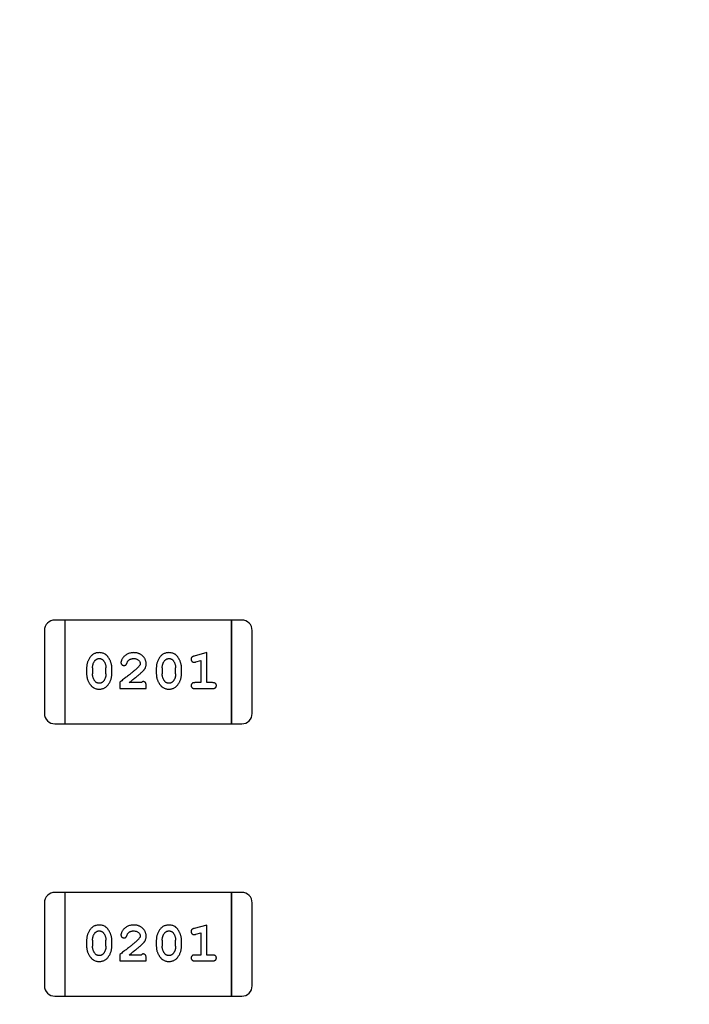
# Model space of a CAD drawing. Header units: millimetres. Extents: x 0 to 297, y 0 to 210.
# Tile 94 of 172: x 190.79 to 192.76, y 102.48 to 105.37. Entities that reach past the tile are written whole.
import ezdxf

# ---------------------------------------------------------------- set-up
doc = ezdxf.new("R2010")
doc.units = ezdxf.units.MM
doc.header["$LTSCALE"] = 16.335
doc.header["$PDMODE"] = 3
doc.header["$PDSIZE"] = 8
doc.layers.get('0').update_dxf_attribs({"linetype": 'CONTINUOUS'})
doc.layers.get('Defpoints').update_dxf_attribs({"linetype": 'CONTINUOUS'})
doc.layers.add('USER_LIBRARYDXF_CONTINUOUS_LINE', color=7, linetype='CONTINUOUS')
doc.styles.get("Standard").update_dxf_attribs({"font": '仿宋_GB2312.ttf'})
doc.dimstyles.get("Standard").update_dxf_attribs({"dimtxt": 2.5, "dimasz": 3.5, "dimexe": 1.5, "dimexo": 1, "dimtad": 1, "dimdsep": 46, "dimtxsty": 'Standard', "dimblk": '_FILLED', "dimblk1": '_FILLED', "dimblk2": '_FILLED', "dimcen": 0.09, "dimazin": 2, "dimtol": 1, "dimtp": 0.01, "dimtm": 0.01, "dimtfac": 1, "dimtofl": 0, "dimtmove": 0, "dimatfit": 3, "dimldrblk": '_FILLED', "dimfxl": 1, "dimtolj": 1, "dimarcsym": 0})

# ---------------------------------------------------------------- blocks, each defined once
blk = doc.blocks.new('_FILLED')
at = {"color": 0, "linetype": 'ByBlock'}
blk.add_solid([(0, 0), (-1, 0.1714), (-1, -0.1714)], dxfattribs=at)
blk = doc.blocks.new('*D28')
at = {"color": 0, "lineweight": -2, "transparency": 16777216}
for p, q in [((188.8444, 94.3596), (188.8444, 109.0053)), ((194.1594, 106.9036), (194.1594, 109.0053)), ((189.3444, 107.5053), (190.115, 107.5053)), ((193.6594, 107.5053), (192.8888, 107.5053))]:
    blk.add_line(p, q, dxfattribs=at)
at = {"layer": 'Defpoints', "color": 0, "transparency": 16777216}
for p in [(194.1594, 107.5053), (194.1594, 105.9036), (188.8444, 93.3596)]:
    blk.add_point(p, dxfattribs=at)
at = {"color": 0, "lineweight": -2, "transparency": 16777216, "xscale": 0.5, "yscale": 0.5, "zscale": 0.5, "rotation": 180}
blk.add_blockref('_FILLED', (188.8444, 107.5053), dxfattribs=at)
at = {"color": 0, "lineweight": -2, "transparency": 16777216, "xscale": 0.5, "yscale": 0.5, "zscale": 0.5}
blk.add_blockref('_FILLED', (194.1594, 107.5053), dxfattribs=at)
at = {"color": 0, "transparency": 16777216, "insert": (191.5019, 107.5053), "char_height": 0.5, "attachment_point": 5}
blk.add_mtext('\\A1;5.32', dxfattribs=at)

msp = doc.modelspace()

# ---------------------------------------------------------------- linework, layer by layer
at = {"layer": 'USER_LIBRARYDXF_CONTINUOUS_LINE', "color": 7, "linetype": 'Continuous'}
for p, q in [((190.9255, 103.6061), (190.895, 103.6061)), ((191.4131, 103.6061), (190.9255, 103.6061)), ((190.9255, 103.3013), (190.9255, 103.6061)), ((190.9255, 103.3013), (190.9255, 103.6061)), ((191.4436, 103.6061), (191.4131, 103.6061)), ((191.4131, 103.6061), (191.4131, 103.3013)), ((191.4131, 103.3013), (191.4131, 103.6061)), ((190.8645, 103.5756), (190.8645, 103.3318)), ((191.4741, 103.3318), (191.4741, 103.5756)), ((191.3408, 103.5104), (191.3042, 103.5005)), ((191.3408, 103.4223), (191.3408, 103.5104)), ((191.3084, 103.4831), (191.3235, 103.4872)), ((191.3235, 103.4872), (191.3235, 103.4223)), ((190.9884, 103.4657), (190.9884, 103.448)), ((191.0057, 103.4655), (191.0057, 103.4483)), ((191.045, 103.4483), (191.045, 103.4655)), ((191.0623, 103.448), (191.0623, 103.4657)), ((191.1929, 103.4657), (191.1929, 103.448)), ((191.2102, 103.4655), (191.2102, 103.4483)), ((191.2495, 103.4483), (191.2495, 103.4655)), ((191.2668, 103.448), (191.2668, 103.4657)), ((191.0859, 103.4238), (191.0859, 103.405)), ((191.0859, 103.405), (191.163, 103.405)), ((191.1488, 103.4223), (191.1127, 103.4223)), ((191.163, 103.405), (191.163, 103.4128)), ((191.3235, 103.4223), (191.3062, 103.4223)), ((191.3062, 103.405), (191.3581, 103.405)), ((191.3581, 103.4223), (191.3408, 103.4223)), ((190.895, 103.3013), (190.9255, 103.3013)), ((190.9255, 103.3013), (191.4131, 103.3013)), ((191.4131, 103.3013), (191.4436, 103.3013)), ((190.9255, 102.8061), (190.895, 102.8061)), ((191.4131, 102.8061), (190.9255, 102.8061)), ((190.9255, 102.5013), (190.9255, 102.8061)), ((190.9255, 102.5013), (190.9255, 102.8061)), ((191.4436, 102.8061), (191.4131, 102.8061)), ((191.4131, 102.8061), (191.4131, 102.5013)), ((191.4131, 102.5013), (191.4131, 102.8061)), ((190.8645, 102.7757), (190.8645, 102.5318)), ((191.4741, 102.5318), (191.4741, 102.7757)), ((191.3408, 102.7104), (191.3042, 102.7005)), ((191.3408, 102.6223), (191.3408, 102.7104)), ((191.3084, 102.6831), (191.3235, 102.6872)), ((191.3235, 102.6872), (191.3235, 102.6223)), ((190.9884, 102.6658), (190.9884, 102.648)), ((191.0057, 102.6655), (191.0057, 102.6483)), ((191.045, 102.6483), (191.045, 102.6655)), ((191.0623, 102.648), (191.0623, 102.6658)), ((191.1929, 102.6658), (191.1929, 102.648)), ((191.2102, 102.6655), (191.2102, 102.6483)), ((191.2495, 102.6483), (191.2495, 102.6655)), ((191.2668, 102.648), (191.2668, 102.6658)), ((191.0859, 102.6239), (191.0859, 102.605)), ((191.1488, 102.6223), (191.1127, 102.6223)), ((191.3235, 102.6223), (191.3062, 102.6223)), ((191.3581, 102.6223), (191.3408, 102.6223)), ((191.0859, 102.605), (191.163, 102.605)), ((191.163, 102.605), (191.163, 102.6128)), ((191.3062, 102.605), (191.3581, 102.605)), ((190.895, 102.5013), (190.9255, 102.5013)), ((190.9255, 102.5013), (191.4131, 102.5013)), ((191.4131, 102.5013), (191.4436, 102.5013))]:
    msp.add_line(p, q, dxfattribs=at)
for centre, start, end in [((190.895, 103.5756), 90, 180), ((191.4436, 103.5756), 0, 90), ((190.895, 103.3318), 180, 270), ((191.4436, 103.3318), 270, 0), ((190.895, 102.7757), 90, 180), ((191.4436, 102.7757), 0, 90), ((190.895, 102.5318), 180, 270), ((191.4436, 102.5318), 270, 0)]:
    msp.add_arc(centre, 0.0305, start, end, dxfattribs=at)
for points, knots in [([(191.0252, 103.5104), (191.0237, 103.5103), (191.0209, 103.5103), (191.0168, 103.5095), (191.013, 103.5084), (191.0094, 103.5068), (191.0061, 103.5048), (191.0031, 103.5023), (191.0003, 103.4993), (190.9978, 103.4959), (190.9956, 103.4923), (190.9937, 103.4886), (190.992, 103.4849), (190.9907, 103.4812), (190.9897, 103.4774), (190.9889, 103.4735), (190.9885, 103.4697), (190.9884, 103.4671), (190.9884, 103.4657)], [0, 0, 0, 0, 0.06692, 0.130834, 0.19258, 0.252759, 0.312631, 0.373411, 0.436359, 0.501894, 0.568244, 0.632472, 0.69556, 0.757163, 0.818592, 0.878885, 0.939235, 1, 1, 1, 1]), ([(191.0623, 103.4657), (191.0623, 103.4668), (191.0623, 103.469), (191.062, 103.4722), (191.0614, 103.4753), (191.0608, 103.4784), (191.0598, 103.4814), (191.0587, 103.4845), (191.0574, 103.4874), (191.0559, 103.4903), (191.0543, 103.493), (191.0527, 103.4956), (191.051, 103.4979), (191.0494, 103.5), (191.0477, 103.5019), (191.046, 103.5035), (191.0442, 103.5049), (191.0419, 103.5065), (191.0387, 103.5081), (191.0345, 103.5094), (191.03, 103.5102), (191.0268, 103.5103), (191.0252, 103.5104)], [0, 0, 0, 0, 0.049855, 0.099516, 0.148482, 0.19758, 0.246804, 0.296268, 0.346517, 0.397047, 0.446826, 0.49336, 0.537801, 0.579207, 0.617974, 0.654833, 0.689171, 0.722088, 0.786392, 0.853518, 0.924186, 1, 1, 1, 1]), ([(191.1263, 103.5104), (191.1246, 103.5103), (191.1213, 103.5102), (191.1163, 103.5093), (191.1116, 103.5079), (191.1071, 103.5059), (191.1029, 103.5035), (191.0993, 103.5006), (191.0962, 103.4974), (191.0936, 103.4938), (191.0917, 103.4902), (191.0902, 103.4869), (191.0893, 103.4839), (191.0891, 103.4819), (191.0891, 103.481)], [0, 0, 0, 0, 0.098286, 0.193983, 0.289056, 0.384352, 0.477435, 0.566197, 0.652355, 0.737986, 0.818188, 0.887401, 0.94802, 1, 1, 1, 1]), ([(191.163, 103.4776), (191.163, 103.4787), (191.1629, 103.4809), (191.1624, 103.4841), (191.1616, 103.4873), (191.1605, 103.4902), (191.159, 103.4931), (191.1572, 103.4958), (191.1551, 103.4984), (191.1527, 103.5008), (191.1501, 103.5031), (191.1472, 103.505), (191.1442, 103.5067), (191.141, 103.5081), (191.1376, 103.5091), (191.134, 103.5098), (191.1302, 103.5103), (191.1276, 103.5103), (191.1263, 103.5104)], [0, 0, 0, 0, 0.060981, 0.120256, 0.178148, 0.236115, 0.293993, 0.352864, 0.413358, 0.476056, 0.539296, 0.602396, 0.665116, 0.728325, 0.792919, 0.859317, 0.928302, 1, 1, 1, 1]), ([(191.2297, 103.5104), (191.2282, 103.5103), (191.2254, 103.5103), (191.2214, 103.5095), (191.2175, 103.5084), (191.2139, 103.5068), (191.2106, 103.5048), (191.2076, 103.5023), (191.2048, 103.4993), (191.2023, 103.4959), (191.2001, 103.4923), (191.1982, 103.4886), (191.1966, 103.4849), (191.1952, 103.4812), (191.1942, 103.4774), (191.1934, 103.4735), (191.193, 103.4697), (191.1929, 103.4671), (191.1929, 103.4657)], [0, 0, 0, 0, 0.06692, 0.130834, 0.19258, 0.252759, 0.312631, 0.373411, 0.436359, 0.501894, 0.568244, 0.632472, 0.69556, 0.757163, 0.818592, 0.878885, 0.939235, 1, 1, 1, 1]), ([(191.2668, 103.4657), (191.2668, 103.4668), (191.2668, 103.469), (191.2665, 103.4722), (191.2659, 103.4753), (191.2653, 103.4784), (191.2643, 103.4814), (191.2632, 103.4845), (191.2619, 103.4874), (191.2604, 103.4903), (191.2588, 103.493), (191.2572, 103.4956), (191.2556, 103.4979), (191.2539, 103.5), (191.2522, 103.5019), (191.2505, 103.5035), (191.2487, 103.5049), (191.2464, 103.5065), (191.2432, 103.5081), (191.239, 103.5094), (191.2345, 103.5102), (191.2313, 103.5103), (191.2297, 103.5104)], [0, 0, 0, 0, 0.049855, 0.099516, 0.148482, 0.19758, 0.246804, 0.296268, 0.346517, 0.397047, 0.446826, 0.49336, 0.537801, 0.579207, 0.617974, 0.654833, 0.689171, 0.722088, 0.786392, 0.853518, 0.924186, 1, 1, 1, 1]), ([(191.0057, 103.4655), (191.0057, 103.4665), (191.0058, 103.4686), (191.0061, 103.4717), (191.0066, 103.4746), (191.0075, 103.4774), (191.0085, 103.4801), (191.0097, 103.4826), (191.0112, 103.485), (191.0124, 103.4865), (191.0129, 103.4873)], [0, 0, 0, 0, 0.135446, 0.266257, 0.393419, 0.517936, 0.639137, 0.758785, 0.879345, 1, 1, 1, 1]), ([(191.0129, 103.4873), (191.0133, 103.4877), (191.0141, 103.4886), (191.0155, 103.4898), (191.0169, 103.4908), (191.0184, 103.4916), (191.02, 103.4923), (191.0217, 103.4927), (191.0235, 103.493), (191.0247, 103.493), (191.0253, 103.4931)], [0, 0, 0, 0, 0.13042, 0.256046, 0.378133, 0.498725, 0.620452, 0.742761, 0.869406, 1, 1, 1, 1]), ([(191.0253, 103.4931), (191.0259, 103.493), (191.0272, 103.493), (191.029, 103.4928), (191.0307, 103.4924), (191.0322, 103.4918), (191.0337, 103.491), (191.0351, 103.4901), (191.0363, 103.489), (191.0371, 103.4882), (191.0374, 103.4878)], [0, 0, 0, 0, 0.138115, 0.270177, 0.397547, 0.520057, 0.63869, 0.757499, 0.878226, 1, 1, 1, 1]), ([(191.0374, 103.4878), (191.038, 103.487), (191.0392, 103.4854), (191.0408, 103.4828), (191.0421, 103.4802), (191.0431, 103.4774), (191.044, 103.4746), (191.0446, 103.4716), (191.0449, 103.4686), (191.045, 103.4665), (191.045, 103.4655)], [0, 0, 0, 0, 0.125331, 0.248948, 0.371201, 0.494032, 0.616811, 0.742104, 0.868849, 1, 1, 1, 1]), ([(191.1064, 103.4792), (191.1067, 103.4801), (191.1073, 103.4818), (191.1085, 103.4841), (191.1098, 103.4861), (191.1108, 103.4872), (191.1113, 103.4877)], [0, 0, 0, 0, 0.285518, 0.544185, 0.781367, 1, 1, 1, 1]), ([(191.1113, 103.4877), (191.1118, 103.4881), (191.1128, 103.489), (191.1145, 103.4901), (191.1162, 103.491), (191.118, 103.4917), (191.1199, 103.4923), (191.1219, 103.4927), (191.124, 103.493), (191.1255, 103.493), (191.1262, 103.4931)], [0, 0, 0, 0, 0.121873, 0.243139, 0.363336, 0.485133, 0.607572, 0.734701, 0.864814, 1, 1, 1, 1]), ([(191.1262, 103.4931), (191.1276, 103.493), (191.1303, 103.4929), (191.1341, 103.4921), (191.1375, 103.4907), (191.1404, 103.4888), (191.1427, 103.4865), (191.1444, 103.484), (191.1455, 103.4813), (191.1456, 103.4795), (191.1457, 103.4785)], [0, 0, 0, 0, 0.156344, 0.299348, 0.4327, 0.561, 0.682299, 0.791883, 0.89611, 1, 1, 1, 1]), ([(191.2102, 103.4655), (191.2102, 103.4665), (191.2103, 103.4686), (191.2106, 103.4717), (191.2111, 103.4746), (191.212, 103.4774), (191.213, 103.4801), (191.2142, 103.4826), (191.2157, 103.485), (191.2169, 103.4865), (191.2174, 103.4873)], [0, 0, 0, 0, 0.135446, 0.266257, 0.393419, 0.517936, 0.639137, 0.758785, 0.879345, 1, 1, 1, 1]), ([(191.2174, 103.4873), (191.2179, 103.4877), (191.2187, 103.4886), (191.22, 103.4898), (191.2214, 103.4908), (191.2229, 103.4916), (191.2245, 103.4923), (191.2262, 103.4927), (191.228, 103.493), (191.2292, 103.493), (191.2298, 103.4931)], [0, 0, 0, 0, 0.13042, 0.256046, 0.378133, 0.498725, 0.620452, 0.742761, 0.869406, 1, 1, 1, 1]), ([(191.2298, 103.4931), (191.2304, 103.493), (191.2317, 103.493), (191.2335, 103.4928), (191.2352, 103.4924), (191.2368, 103.4918), (191.2382, 103.491), (191.2396, 103.4901), (191.2409, 103.489), (191.2416, 103.4882), (191.242, 103.4878)], [0, 0, 0, 0, 0.138115, 0.270177, 0.397547, 0.520057, 0.63869, 0.757499, 0.878226, 1, 1, 1, 1]), ([(191.242, 103.4878), (191.2426, 103.487), (191.2438, 103.4854), (191.2453, 103.4828), (191.2466, 103.4802), (191.2477, 103.4774), (191.2485, 103.4746), (191.2491, 103.4716), (191.2494, 103.4686), (191.2495, 103.4665), (191.2495, 103.4655)], [0, 0, 0, 0, 0.125331, 0.248948, 0.371201, 0.494032, 0.616811, 0.742104, 0.868849, 1, 1, 1, 1]), ([(191.3042, 103.5005), (191.3033, 103.5002), (191.3018, 103.4998), (191.2997, 103.4989), (191.2981, 103.498), (191.2969, 103.497), (191.2961, 103.4958), (191.2955, 103.4945), (191.2952, 103.4929), (191.2952, 103.4919), (191.2951, 103.4913)], [0, 0, 0, 0, 0.187321, 0.344927, 0.475328, 0.579604, 0.674244, 0.773631, 0.882025, 1, 1, 1, 1]), ([(191.2951, 103.4913), (191.2952, 103.4907), (191.2952, 103.4895), (191.2957, 103.4877), (191.2964, 103.4861), (191.2974, 103.4847), (191.2986, 103.4835), (191.3, 103.4827), (191.3015, 103.4821), (191.3025, 103.4821), (191.303, 103.482)], [0, 0, 0, 0, 0.138815, 0.27042, 0.39836, 0.52875, 0.654955, 0.771147, 0.884581, 1, 1, 1, 1]), ([(191.303, 103.482), (191.3034, 103.4821), (191.3041, 103.4821), (191.3054, 103.4823), (191.3068, 103.4826), (191.3079, 103.4829), (191.3084, 103.4831)], [0, 0, 0, 0, 0.183151, 0.413144, 0.682305, 1, 1, 1, 1]), ([(191.1409, 103.4688), (191.1405, 103.4684), (191.1395, 103.4674), (191.1379, 103.4658), (191.136, 103.4641), (191.1339, 103.4622), (191.1314, 103.46), (191.1287, 103.4577), (191.1256, 103.4552), (191.1223, 103.4525), (191.1188, 103.4496), (191.1149, 103.4465), (191.1108, 103.4432), (191.1063, 103.4397), (191.1016, 103.436), (191.0966, 103.4321), (191.0914, 103.428), (191.0878, 103.4253), (191.0859, 103.4238)], [0, 0, 0, 0, 0.026647, 0.057942, 0.094152, 0.134806, 0.180631, 0.231142, 0.286385, 0.346321, 0.411439, 0.481035, 0.555329, 0.634592, 0.718826, 0.807759, 0.901393, 1, 1, 1, 1]), ([(191.0891, 103.481), (191.0891, 103.4805), (191.0892, 103.4794), (191.0897, 103.4779), (191.0905, 103.4764), (191.0916, 103.4751), (191.093, 103.474), (191.0945, 103.4732), (191.0962, 103.4727), (191.0973, 103.4726), (191.0979, 103.4726)], [0, 0, 0, 0, 0.120856, 0.239483, 0.360995, 0.490166, 0.620982, 0.746416, 0.870253, 1, 1, 1, 1]), ([(191.0979, 103.4726), (191.0984, 103.4726), (191.0993, 103.4727), (191.1007, 103.4729), (191.1019, 103.4734), (191.1031, 103.4741), (191.1041, 103.475), (191.105, 103.4762), (191.1058, 103.4776), (191.1062, 103.4786), (191.1064, 103.4792)], [0, 0, 0, 0, 0.127347, 0.246131, 0.359406, 0.470543, 0.586092, 0.711469, 0.847022, 1, 1, 1, 1]), ([(191.1457, 103.4785), (191.1456, 103.4777), (191.1455, 103.4761), (191.1445, 103.4737), (191.143, 103.4712), (191.1416, 103.4696), (191.1409, 103.4688)], [0, 0, 0, 0, 0.212836, 0.442809, 0.70317, 1, 1, 1, 1]), ([(191.1462, 103.4493), (191.1471, 103.4501), (191.1488, 103.4516), (191.1512, 103.4538), (191.1533, 103.4559), (191.1552, 103.4579), (191.1568, 103.4598), (191.1581, 103.4615), (191.1592, 103.4632), (191.1604, 103.4652), (191.1614, 103.4678), (191.1623, 103.4709), (191.1629, 103.4742), (191.163, 103.4765), (191.163, 103.4776)], [0, 0, 0, 0, 0.103002, 0.197728, 0.285279, 0.365235, 0.437224, 0.502446, 0.560545, 0.611446, 0.707576, 0.80349, 0.900532, 1, 1, 1, 1]), ([(190.9884, 103.448), (190.9884, 103.4469), (190.9884, 103.4448), (190.9887, 103.4416), (190.9892, 103.4385), (190.9899, 103.4354), (190.9908, 103.4324), (190.9919, 103.4294), (190.9932, 103.4264), (190.9947, 103.4235), (190.9962, 103.4208), (190.9979, 103.4182), (190.9995, 103.4159), (191.0012, 103.4138), (191.0029, 103.412), (191.0045, 103.4103), (191.0063, 103.4089), (191.0087, 103.4073), (191.0118, 103.4057), (191.016, 103.4044), (191.0206, 103.4035), (191.0238, 103.4034), (191.0254, 103.4034)], [0, 0, 0, 0, 0.049886, 0.09882, 0.148132, 0.19689, 0.246038, 0.295176, 0.345305, 0.395692, 0.445312, 0.491875, 0.535813, 0.577009, 0.616081, 0.652689, 0.687585, 0.720206, 0.785062, 0.85223, 0.923759, 1, 1, 1, 1]), ([(191.0133, 103.426), (191.0127, 103.4268), (191.0115, 103.4283), (191.01, 103.4309), (191.0086, 103.4335), (191.0076, 103.4363), (191.0067, 103.4391), (191.0061, 103.4421), (191.0058, 103.4452), (191.0057, 103.4472), (191.0057, 103.4483)], [0, 0, 0, 0, 0.124927, 0.248361, 0.370889, 0.492583, 0.61616, 0.741472, 0.869044, 1, 1, 1, 1]), ([(191.0255, 103.4207), (191.0248, 103.4207), (191.0236, 103.4207), (191.0218, 103.421), (191.0201, 103.4214), (191.0185, 103.422), (191.017, 103.4227), (191.0157, 103.4236), (191.0144, 103.4247), (191.0137, 103.4256), (191.0133, 103.426)], [0, 0, 0, 0, 0.139844, 0.271849, 0.399162, 0.521619, 0.6402, 0.758957, 0.87828, 1, 1, 1, 1]), ([(191.0254, 103.4034), (191.0269, 103.4034), (191.0297, 103.4035), (191.0338, 103.4042), (191.0376, 103.4053), (191.0412, 103.4069), (191.0445, 103.4089), (191.0476, 103.4115), (191.0504, 103.4144), (191.0528, 103.4178), (191.055, 103.4214), (191.057, 103.4251), (191.0586, 103.4288), (191.06, 103.4325), (191.061, 103.4364), (191.0618, 103.4402), (191.0622, 103.4441), (191.0623, 103.4467), (191.0623, 103.448)], [0, 0, 0, 0, 0.067217, 0.131051, 0.19272, 0.252824, 0.312745, 0.373449, 0.436041, 0.501494, 0.567761, 0.632087, 0.695096, 0.757109, 0.817993, 0.878657, 0.939311, 1, 1, 1, 1]), ([(191.0378, 103.4265), (191.0374, 103.426), (191.0366, 103.4251), (191.0352, 103.4239), (191.0338, 103.4229), (191.0323, 103.4221), (191.0307, 103.4215), (191.029, 103.421), (191.0273, 103.4208), (191.0261, 103.4207), (191.0255, 103.4207)], [0, 0, 0, 0, 0.129853, 0.25607, 0.380154, 0.49978, 0.62208, 0.743277, 0.868791, 1, 1, 1, 1]), ([(191.045, 103.4483), (191.045, 103.4472), (191.0449, 103.4451), (191.0446, 103.4421), (191.0441, 103.4391), (191.0432, 103.4364), (191.0422, 103.4337), (191.041, 103.4311), (191.0395, 103.4287), (191.0383, 103.4272), (191.0378, 103.4265)], [0, 0, 0, 0, 0.135449, 0.266263, 0.393429, 0.516942, 0.639128, 0.758779, 0.879341, 1, 1, 1, 1]), ([(191.1127, 103.4223), (191.1147, 103.4238), (191.1185, 103.4268), (191.1239, 103.4311), (191.1289, 103.4351), (191.1334, 103.4386), (191.1373, 103.4418), (191.1407, 103.4446), (191.1437, 103.4471), (191.1454, 103.4486), (191.1462, 103.4493)], [0, 0, 0, 0, 0.176662, 0.337826, 0.484741, 0.617764, 0.73494, 0.837793, 0.926412, 1, 1, 1, 1]), ([(191.1543, 103.4254), (191.1539, 103.4254), (191.153, 103.4253), (191.1516, 103.4246), (191.1502, 103.4236), (191.1493, 103.4227), (191.1488, 103.4223)], [0, 0, 0, 0, 0.20611, 0.432681, 0.695597, 1, 1, 1, 1]), ([(191.163, 103.4128), (191.163, 103.4139), (191.1629, 103.4159), (191.1625, 103.4186), (191.1618, 103.4208), (191.1608, 103.4226), (191.1594, 103.4239), (191.1579, 103.4248), (191.1562, 103.4253), (191.155, 103.4254), (191.1543, 103.4254)], [0, 0, 0, 0, 0.1844, 0.34094, 0.473574, 0.586824, 0.690029, 0.789175, 0.890445, 1, 1, 1, 1]), ([(191.1929, 103.448), (191.1929, 103.4469), (191.1929, 103.4448), (191.1933, 103.4416), (191.1937, 103.4385), (191.1944, 103.4354), (191.1953, 103.4324), (191.1964, 103.4294), (191.1977, 103.4264), (191.1992, 103.4235), (191.2007, 103.4208), (191.2024, 103.4182), (191.204, 103.4159), (191.2057, 103.4138), (191.2074, 103.412), (191.2091, 103.4103), (191.2108, 103.4089), (191.2132, 103.4073), (191.2163, 103.4057), (191.2205, 103.4044), (191.2251, 103.4035), (191.2283, 103.4034), (191.2299, 103.4034)], [0, 0, 0, 0, 0.049886, 0.09882, 0.148132, 0.19689, 0.246038, 0.295176, 0.345305, 0.395692, 0.445312, 0.491875, 0.535813, 0.577009, 0.616081, 0.652689, 0.687585, 0.720206, 0.785062, 0.85223, 0.923759, 1, 1, 1, 1]), ([(191.2178, 103.426), (191.2172, 103.4268), (191.216, 103.4283), (191.2145, 103.4309), (191.2131, 103.4335), (191.2121, 103.4363), (191.2112, 103.4391), (191.2106, 103.4421), (191.2103, 103.4452), (191.2102, 103.4472), (191.2102, 103.4483)], [0, 0, 0, 0, 0.124927, 0.248361, 0.370889, 0.492583, 0.61616, 0.741472, 0.869044, 1, 1, 1, 1]), ([(191.23, 103.4207), (191.2293, 103.4207), (191.2281, 103.4207), (191.2263, 103.421), (191.2246, 103.4214), (191.223, 103.422), (191.2215, 103.4227), (191.2202, 103.4236), (191.2189, 103.4247), (191.2182, 103.4256), (191.2178, 103.426)], [0, 0, 0, 0, 0.139844, 0.271849, 0.399162, 0.521619, 0.6402, 0.758957, 0.87828, 1, 1, 1, 1]), ([(191.2299, 103.4034), (191.2314, 103.4034), (191.2342, 103.4035), (191.2383, 103.4042), (191.2421, 103.4053), (191.2457, 103.4069), (191.249, 103.4089), (191.2521, 103.4115), (191.2549, 103.4144), (191.2573, 103.4178), (191.2595, 103.4214), (191.2615, 103.4251), (191.2631, 103.4288), (191.2645, 103.4325), (191.2655, 103.4364), (191.2663, 103.4402), (191.2667, 103.4441), (191.2668, 103.4467), (191.2668, 103.448)], [0, 0, 0, 0, 0.067217, 0.131051, 0.19272, 0.252824, 0.312745, 0.373449, 0.436041, 0.501494, 0.567761, 0.632087, 0.695096, 0.757109, 0.817993, 0.878657, 0.939311, 1, 1, 1, 1]), ([(191.2423, 103.4265), (191.2419, 103.426), (191.2411, 103.4251), (191.2397, 103.4239), (191.2383, 103.4229), (191.2368, 103.4221), (191.2352, 103.4215), (191.2336, 103.421), (191.2318, 103.4208), (191.2306, 103.4207), (191.23, 103.4207)], [0, 0, 0, 0, 0.129853, 0.25607, 0.380154, 0.49978, 0.62208, 0.743277, 0.868791, 1, 1, 1, 1]), ([(191.2495, 103.4483), (191.2495, 103.4472), (191.2494, 103.4451), (191.2491, 103.4421), (191.2486, 103.4391), (191.2477, 103.4364), (191.2468, 103.4337), (191.2455, 103.4311), (191.244, 103.4287), (191.2429, 103.4272), (191.2423, 103.4265)], [0, 0, 0, 0, 0.135449, 0.266263, 0.393429, 0.516942, 0.639128, 0.758779, 0.879341, 1, 1, 1, 1]), ([(191.3062, 103.4223), (191.3053, 103.4222), (191.3036, 103.4222), (191.3012, 103.4217), (191.2993, 103.421), (191.2977, 103.4199), (191.2966, 103.4186), (191.2957, 103.4171), (191.2952, 103.4154), (191.2952, 103.4142), (191.2951, 103.4136)], [0, 0, 0, 0, 0.169102, 0.317658, 0.446239, 0.563118, 0.671828, 0.776546, 0.884858, 1, 1, 1, 1]), ([(191.2951, 103.4136), (191.2952, 103.413), (191.2952, 103.4118), (191.2957, 103.4101), (191.2966, 103.4086), (191.2977, 103.4073), (191.2993, 103.4062), (191.3013, 103.4055), (191.3036, 103.405), (191.3053, 103.405), (191.3062, 103.405)], [0, 0, 0, 0, 0.115051, 0.223278, 0.329269, 0.437893, 0.554681, 0.682591, 0.83103, 1, 1, 1, 1]), ([(191.3691, 103.4136), (191.369, 103.4142), (191.369, 103.4154), (191.3685, 103.4171), (191.3676, 103.4186), (191.3665, 103.4199), (191.3649, 103.421), (191.363, 103.4217), (191.3606, 103.4222), (191.359, 103.4222), (191.3581, 103.4223)], [0, 0, 0, 0, 0.11517, 0.223509, 0.328254, 0.438012, 0.553651, 0.682263, 0.830856, 1, 1, 1, 1]), ([(191.3581, 103.405), (191.359, 103.405), (191.3606, 103.405), (191.363, 103.4055), (191.3649, 103.4062), (191.3665, 103.4073), (191.3676, 103.4086), (191.3685, 103.4101), (191.369, 103.4118), (191.369, 103.413), (191.3691, 103.4136)], [0, 0, 0, 0, 0.169012, 0.317488, 0.445429, 0.560977, 0.67065, 0.776666, 0.88492, 1, 1, 1, 1]), ([(191.0252, 102.7104), (191.0237, 102.7103), (191.0209, 102.7103), (191.0168, 102.7095), (191.013, 102.7084), (191.0094, 102.7068), (191.0061, 102.7048), (191.0031, 102.7023), (191.0003, 102.6993), (190.9978, 102.6959), (190.9956, 102.6923), (190.9937, 102.6886), (190.992, 102.6849), (190.9907, 102.6812), (190.9897, 102.6774), (190.9889, 102.6735), (190.9885, 102.6697), (190.9884, 102.6671), (190.9884, 102.6658)], [0, 0, 0, 0, 0.06692, 0.130834, 0.19258, 0.252759, 0.312631, 0.373411, 0.436359, 0.501894, 0.568244, 0.632472, 0.69556, 0.757163, 0.818592, 0.878885, 0.939235, 1, 1, 1, 1]), ([(191.0623, 102.6658), (191.0623, 102.6668), (191.0623, 102.669), (191.062, 102.6722), (191.0614, 102.6753), (191.0608, 102.6784), (191.0598, 102.6815), (191.0587, 102.6845), (191.0574, 102.6874), (191.0559, 102.6903), (191.0543, 102.693), (191.0527, 102.6956), (191.051, 102.6979), (191.0494, 102.7), (191.0477, 102.7019), (191.046, 102.7035), (191.0442, 102.705), (191.0419, 102.7065), (191.0387, 102.7081), (191.0345, 102.7094), (191.03, 102.7102), (191.0268, 102.7103), (191.0252, 102.7104)], [0, 0, 0, 0, 0.049855, 0.099516, 0.148482, 0.19758, 0.246804, 0.296268, 0.346517, 0.397047, 0.446826, 0.49336, 0.537801, 0.579207, 0.617974, 0.654833, 0.689171, 0.722088, 0.786392, 0.853518, 0.924186, 1, 1, 1, 1]), ([(191.1263, 102.7104), (191.1246, 102.7103), (191.1213, 102.7102), (191.1163, 102.7093), (191.1116, 102.7079), (191.1071, 102.7059), (191.1029, 102.7035), (191.0993, 102.7006), (191.0962, 102.6974), (191.0936, 102.6938), (191.0917, 102.6902), (191.0902, 102.6869), (191.0893, 102.6839), (191.0891, 102.6819), (191.0891, 102.6811)], [0, 0, 0, 0, 0.098286, 0.193983, 0.289056, 0.384352, 0.477435, 0.566197, 0.652355, 0.737986, 0.818188, 0.887401, 0.94802, 1, 1, 1, 1]), ([(191.163, 102.6776), (191.163, 102.6787), (191.1629, 102.6809), (191.1624, 102.6842), (191.1616, 102.6873), (191.1605, 102.6902), (191.159, 102.6931), (191.1572, 102.6958), (191.1551, 102.6984), (191.1527, 102.7008), (191.1501, 102.7031), (191.1472, 102.705), (191.1442, 102.7067), (191.141, 102.7081), (191.1376, 102.7091), (191.134, 102.7099), (191.1302, 102.7103), (191.1276, 102.7103), (191.1263, 102.7104)], [0, 0, 0, 0, 0.060981, 0.120256, 0.178148, 0.236115, 0.293993, 0.352864, 0.413358, 0.476056, 0.539296, 0.602396, 0.665116, 0.728325, 0.792919, 0.859317, 0.928302, 1, 1, 1, 1]), ([(191.2297, 102.7104), (191.2282, 102.7103), (191.2254, 102.7103), (191.2214, 102.7095), (191.2175, 102.7084), (191.2139, 102.7068), (191.2106, 102.7048), (191.2076, 102.7023), (191.2048, 102.6993), (191.2023, 102.6959), (191.2001, 102.6923), (191.1982, 102.6886), (191.1966, 102.6849), (191.1952, 102.6812), (191.1942, 102.6774), (191.1934, 102.6735), (191.193, 102.6697), (191.1929, 102.6671), (191.1929, 102.6658)], [0, 0, 0, 0, 0.06692, 0.130834, 0.19258, 0.252759, 0.312631, 0.373411, 0.436359, 0.501894, 0.568244, 0.632472, 0.69556, 0.757163, 0.818592, 0.878885, 0.939235, 1, 1, 1, 1]), ([(191.2668, 102.6658), (191.2668, 102.6668), (191.2668, 102.669), (191.2665, 102.6722), (191.2659, 102.6753), (191.2653, 102.6784), (191.2643, 102.6815), (191.2632, 102.6845), (191.2619, 102.6874), (191.2604, 102.6903), (191.2588, 102.693), (191.2572, 102.6956), (191.2556, 102.6979), (191.2539, 102.7), (191.2522, 102.7019), (191.2505, 102.7035), (191.2487, 102.705), (191.2464, 102.7065), (191.2432, 102.7081), (191.239, 102.7094), (191.2345, 102.7102), (191.2313, 102.7103), (191.2297, 102.7104)], [0, 0, 0, 0, 0.049855, 0.099516, 0.148482, 0.19758, 0.246804, 0.296268, 0.346517, 0.397047, 0.446826, 0.49336, 0.537801, 0.579207, 0.617974, 0.654833, 0.689171, 0.722088, 0.786392, 0.853518, 0.924186, 1, 1, 1, 1]), ([(191.0057, 102.6655), (191.0057, 102.6665), (191.0058, 102.6686), (191.0061, 102.6717), (191.0066, 102.6746), (191.0075, 102.6774), (191.0085, 102.6801), (191.0097, 102.6826), (191.0112, 102.685), (191.0124, 102.6865), (191.0129, 102.6873)], [0, 0, 0, 0, 0.135446, 0.266257, 0.393419, 0.517936, 0.639137, 0.758785, 0.879345, 1, 1, 1, 1]), ([(191.0129, 102.6873), (191.0133, 102.6877), (191.0141, 102.6886), (191.0155, 102.6898), (191.0169, 102.6908), (191.0184, 102.6916), (191.02, 102.6923), (191.0217, 102.6927), (191.0235, 102.693), (191.0247, 102.6931), (191.0253, 102.6931)], [0, 0, 0, 0, 0.13042, 0.256046, 0.378133, 0.498725, 0.620452, 0.742761, 0.869406, 1, 1, 1, 1]), ([(191.0253, 102.6931), (191.0259, 102.6931), (191.0272, 102.693), (191.029, 102.6928), (191.0307, 102.6924), (191.0322, 102.6918), (191.0337, 102.691), (191.0351, 102.6901), (191.0363, 102.689), (191.0371, 102.6882), (191.0374, 102.6878)], [0, 0, 0, 0, 0.138115, 0.270177, 0.397547, 0.520057, 0.63869, 0.757499, 0.878226, 1, 1, 1, 1]), ([(191.0374, 102.6878), (191.038, 102.687), (191.0392, 102.6854), (191.0408, 102.6828), (191.0421, 102.6802), (191.0431, 102.6774), (191.044, 102.6746), (191.0446, 102.6717), (191.0449, 102.6686), (191.045, 102.6665), (191.045, 102.6655)], [0, 0, 0, 0, 0.125331, 0.248948, 0.371201, 0.494032, 0.616811, 0.742104, 0.868849, 1, 1, 1, 1]), ([(191.0891, 102.6811), (191.0891, 102.6805), (191.0892, 102.6794), (191.0897, 102.6779), (191.0905, 102.6764), (191.0916, 102.6751), (191.093, 102.674), (191.0945, 102.6732), (191.0962, 102.6727), (191.0973, 102.6726), (191.0979, 102.6726)], [0, 0, 0, 0, 0.120856, 0.239483, 0.360995, 0.490166, 0.620982, 0.746416, 0.870253, 1, 1, 1, 1]), ([(191.0979, 102.6726), (191.0984, 102.6726), (191.0993, 102.6727), (191.1007, 102.6729), (191.1019, 102.6734), (191.1031, 102.6741), (191.1041, 102.675), (191.105, 102.6762), (191.1058, 102.6776), (191.1062, 102.6786), (191.1064, 102.6792)], [0, 0, 0, 0, 0.127347, 0.246131, 0.359406, 0.470543, 0.586092, 0.711469, 0.847022, 1, 1, 1, 1]), ([(191.1064, 102.6792), (191.1067, 102.6801), (191.1073, 102.6818), (191.1085, 102.6841), (191.1098, 102.6861), (191.1108, 102.6872), (191.1113, 102.6877)], [0, 0, 0, 0, 0.285518, 0.544185, 0.781367, 1, 1, 1, 1]), ([(191.1113, 102.6877), (191.1118, 102.6881), (191.1128, 102.689), (191.1145, 102.6901), (191.1162, 102.691), (191.118, 102.6917), (191.1199, 102.6924), (191.1219, 102.6927), (191.124, 102.693), (191.1255, 102.6931), (191.1262, 102.6931)], [0, 0, 0, 0, 0.121873, 0.243139, 0.363336, 0.485133, 0.607572, 0.734701, 0.864814, 1, 1, 1, 1]), ([(191.1262, 102.6931), (191.1276, 102.693), (191.1303, 102.6929), (191.1341, 102.6921), (191.1375, 102.6907), (191.1404, 102.6888), (191.1427, 102.6865), (191.1444, 102.6841), (191.1455, 102.6813), (191.1456, 102.6795), (191.1457, 102.6785)], [0, 0, 0, 0, 0.156344, 0.299348, 0.4327, 0.561, 0.682299, 0.791883, 0.89611, 1, 1, 1, 1]), ([(191.1457, 102.6785), (191.1456, 102.6778), (191.1455, 102.6761), (191.1445, 102.6737), (191.143, 102.6712), (191.1416, 102.6697), (191.1409, 102.6688)], [0, 0, 0, 0, 0.212836, 0.442809, 0.70317, 1, 1, 1, 1]), ([(191.1462, 102.6493), (191.1471, 102.6501), (191.1488, 102.6516), (191.1512, 102.6538), (191.1533, 102.6559), (191.1552, 102.6579), (191.1568, 102.6598), (191.1581, 102.6615), (191.1592, 102.6632), (191.1604, 102.6652), (191.1614, 102.6678), (191.1623, 102.6709), (191.1629, 102.6742), (191.163, 102.6765), (191.163, 102.6776)], [0, 0, 0, 0, 0.103002, 0.197728, 0.285279, 0.365235, 0.437224, 0.502446, 0.560545, 0.611446, 0.707576, 0.80349, 0.900532, 1, 1, 1, 1]), ([(191.2102, 102.6655), (191.2102, 102.6665), (191.2103, 102.6686), (191.2106, 102.6717), (191.2111, 102.6746), (191.212, 102.6774), (191.213, 102.6801), (191.2142, 102.6826), (191.2157, 102.685), (191.2169, 102.6865), (191.2174, 102.6873)], [0, 0, 0, 0, 0.135446, 0.266257, 0.393419, 0.517936, 0.639137, 0.758785, 0.879345, 1, 1, 1, 1]), ([(191.2174, 102.6873), (191.2179, 102.6877), (191.2187, 102.6886), (191.22, 102.6898), (191.2214, 102.6908), (191.2229, 102.6916), (191.2245, 102.6923), (191.2262, 102.6927), (191.228, 102.693), (191.2292, 102.6931), (191.2298, 102.6931)], [0, 0, 0, 0, 0.13042, 0.256046, 0.378133, 0.498725, 0.620452, 0.742761, 0.869406, 1, 1, 1, 1]), ([(191.2298, 102.6931), (191.2304, 102.6931), (191.2317, 102.693), (191.2335, 102.6928), (191.2352, 102.6924), (191.2368, 102.6918), (191.2382, 102.691), (191.2396, 102.6901), (191.2409, 102.689), (191.2416, 102.6882), (191.242, 102.6878)], [0, 0, 0, 0, 0.138115, 0.270177, 0.397547, 0.520057, 0.63869, 0.757499, 0.878226, 1, 1, 1, 1]), ([(191.242, 102.6878), (191.2426, 102.687), (191.2438, 102.6854), (191.2453, 102.6828), (191.2466, 102.6802), (191.2477, 102.6774), (191.2485, 102.6746), (191.2491, 102.6717), (191.2494, 102.6686), (191.2495, 102.6665), (191.2495, 102.6655)], [0, 0, 0, 0, 0.125331, 0.248948, 0.371201, 0.494032, 0.616811, 0.742104, 0.868849, 1, 1, 1, 1]), ([(191.3042, 102.7005), (191.3033, 102.7002), (191.3018, 102.6998), (191.2997, 102.6989), (191.2981, 102.698), (191.2969, 102.697), (191.2961, 102.6958), (191.2955, 102.6945), (191.2952, 102.693), (191.2952, 102.6919), (191.2951, 102.6913)], [0, 0, 0, 0, 0.187321, 0.344927, 0.475328, 0.579604, 0.674244, 0.773631, 0.882025, 1, 1, 1, 1]), ([(191.2951, 102.6913), (191.2952, 102.6907), (191.2952, 102.6895), (191.2957, 102.6877), (191.2964, 102.6861), (191.2974, 102.6847), (191.2986, 102.6835), (191.3, 102.6827), (191.3015, 102.6822), (191.3025, 102.6821), (191.303, 102.6821)], [0, 0, 0, 0, 0.138815, 0.27042, 0.39836, 0.52875, 0.654955, 0.771147, 0.884581, 1, 1, 1, 1]), ([(191.303, 102.6821), (191.3034, 102.6821), (191.3041, 102.6821), (191.3054, 102.6823), (191.3068, 102.6827), (191.3079, 102.6829), (191.3084, 102.6831)], [0, 0, 0, 0, 0.183151, 0.413144, 0.682305, 1, 1, 1, 1]), ([(190.9884, 102.648), (190.9884, 102.6469), (190.9884, 102.6448), (190.9887, 102.6416), (190.9892, 102.6385), (190.9899, 102.6354), (190.9908, 102.6324), (190.9919, 102.6294), (190.9932, 102.6264), (190.9947, 102.6235), (190.9962, 102.6208), (190.9979, 102.6183), (190.9995, 102.6159), (191.0012, 102.6138), (191.0029, 102.612), (191.0045, 102.6103), (191.0063, 102.6089), (191.0087, 102.6073), (191.0118, 102.6057), (191.016, 102.6044), (191.0206, 102.6035), (191.0238, 102.6034), (191.0254, 102.6034)], [0, 0, 0, 0, 0.049886, 0.09882, 0.148132, 0.19689, 0.246038, 0.295176, 0.345305, 0.395692, 0.445312, 0.491875, 0.535813, 0.577009, 0.616081, 0.652689, 0.687585, 0.720206, 0.785062, 0.85223, 0.923759, 1, 1, 1, 1]), ([(191.0133, 102.626), (191.0127, 102.6268), (191.0115, 102.6284), (191.01, 102.6309), (191.0086, 102.6335), (191.0076, 102.6363), (191.0067, 102.6391), (191.0061, 102.6421), (191.0058, 102.6452), (191.0057, 102.6472), (191.0057, 102.6483)], [0, 0, 0, 0, 0.124927, 0.248361, 0.370889, 0.492583, 0.61616, 0.741472, 0.869044, 1, 1, 1, 1]), ([(191.0254, 102.6034), (191.0269, 102.6034), (191.0297, 102.6035), (191.0338, 102.6042), (191.0376, 102.6053), (191.0412, 102.6069), (191.0445, 102.609), (191.0476, 102.6115), (191.0504, 102.6144), (191.0528, 102.6178), (191.055, 102.6214), (191.057, 102.6251), (191.0586, 102.6288), (191.06, 102.6326), (191.061, 102.6364), (191.0618, 102.6402), (191.0622, 102.6441), (191.0623, 102.6467), (191.0623, 102.648)], [0, 0, 0, 0, 0.067217, 0.131051, 0.19272, 0.252824, 0.312745, 0.373449, 0.436041, 0.501494, 0.567761, 0.632087, 0.695096, 0.757109, 0.817993, 0.878657, 0.939311, 1, 1, 1, 1]), ([(191.045, 102.6483), (191.045, 102.6472), (191.0449, 102.6451), (191.0446, 102.6421), (191.0441, 102.6392), (191.0432, 102.6364), (191.0422, 102.6337), (191.041, 102.6312), (191.0395, 102.6287), (191.0383, 102.6272), (191.0378, 102.6265)], [0, 0, 0, 0, 0.135449, 0.266263, 0.393429, 0.516942, 0.639128, 0.758779, 0.879341, 1, 1, 1, 1]), ([(191.1409, 102.6688), (191.1405, 102.6684), (191.1395, 102.6674), (191.1379, 102.6658), (191.136, 102.6641), (191.1339, 102.6622), (191.1314, 102.6601), (191.1287, 102.6577), (191.1256, 102.6552), (191.1223, 102.6525), (191.1188, 102.6496), (191.1149, 102.6465), (191.1108, 102.6432), (191.1063, 102.6397), (191.1016, 102.636), (191.0966, 102.6321), (191.0914, 102.6281), (191.0878, 102.6253), (191.0859, 102.6239)], [0, 0, 0, 0, 0.026647, 0.057942, 0.094152, 0.134806, 0.180631, 0.231142, 0.286385, 0.346321, 0.411439, 0.481035, 0.555329, 0.634592, 0.718826, 0.807759, 0.901393, 1, 1, 1, 1]), ([(191.1127, 102.6223), (191.1147, 102.6238), (191.1185, 102.6268), (191.1239, 102.6311), (191.1289, 102.6351), (191.1334, 102.6387), (191.1373, 102.6418), (191.1407, 102.6447), (191.1437, 102.6471), (191.1454, 102.6486), (191.1462, 102.6493)], [0, 0, 0, 0, 0.176662, 0.337826, 0.484741, 0.617764, 0.73494, 0.837793, 0.926412, 1, 1, 1, 1]), ([(191.1929, 102.648), (191.1929, 102.6469), (191.1929, 102.6448), (191.1933, 102.6416), (191.1937, 102.6385), (191.1944, 102.6354), (191.1953, 102.6324), (191.1964, 102.6294), (191.1977, 102.6264), (191.1992, 102.6235), (191.2007, 102.6208), (191.2024, 102.6183), (191.204, 102.6159), (191.2057, 102.6138), (191.2074, 102.612), (191.2091, 102.6103), (191.2108, 102.6089), (191.2132, 102.6073), (191.2163, 102.6057), (191.2205, 102.6044), (191.2251, 102.6035), (191.2283, 102.6034), (191.2299, 102.6034)], [0, 0, 0, 0, 0.049886, 0.09882, 0.148132, 0.19689, 0.246038, 0.295176, 0.345305, 0.395692, 0.445312, 0.491875, 0.535813, 0.577009, 0.616081, 0.652689, 0.687585, 0.720206, 0.785062, 0.85223, 0.923759, 1, 1, 1, 1]), ([(191.2178, 102.626), (191.2172, 102.6268), (191.216, 102.6284), (191.2145, 102.6309), (191.2131, 102.6335), (191.2121, 102.6363), (191.2112, 102.6391), (191.2106, 102.6421), (191.2103, 102.6452), (191.2102, 102.6472), (191.2102, 102.6483)], [0, 0, 0, 0, 0.124927, 0.248361, 0.370889, 0.492583, 0.61616, 0.741472, 0.869044, 1, 1, 1, 1]), ([(191.2299, 102.6034), (191.2314, 102.6034), (191.2342, 102.6035), (191.2383, 102.6042), (191.2421, 102.6053), (191.2457, 102.6069), (191.249, 102.609), (191.2521, 102.6115), (191.2549, 102.6144), (191.2573, 102.6178), (191.2595, 102.6214), (191.2615, 102.6251), (191.2631, 102.6288), (191.2645, 102.6326), (191.2655, 102.6364), (191.2663, 102.6402), (191.2667, 102.6441), (191.2668, 102.6467), (191.2668, 102.648)], [0, 0, 0, 0, 0.067217, 0.131051, 0.19272, 0.252824, 0.312745, 0.373449, 0.436041, 0.501494, 0.567761, 0.632087, 0.695096, 0.757109, 0.817993, 0.878657, 0.939311, 1, 1, 1, 1]), ([(191.2495, 102.6483), (191.2495, 102.6472), (191.2494, 102.6451), (191.2491, 102.6421), (191.2486, 102.6392), (191.2477, 102.6364), (191.2468, 102.6337), (191.2455, 102.6312), (191.244, 102.6287), (191.2429, 102.6272), (191.2423, 102.6265)], [0, 0, 0, 0, 0.135449, 0.266263, 0.393429, 0.516942, 0.639128, 0.758779, 0.879341, 1, 1, 1, 1]), ([(191.0255, 102.6207), (191.0248, 102.6207), (191.0236, 102.6207), (191.0218, 102.621), (191.0201, 102.6214), (191.0185, 102.622), (191.017, 102.6227), (191.0157, 102.6237), (191.0144, 102.6247), (191.0137, 102.6256), (191.0133, 102.626)], [0, 0, 0, 0, 0.139844, 0.271849, 0.399162, 0.521619, 0.6402, 0.758957, 0.87828, 1, 1, 1, 1]), ([(191.0378, 102.6265), (191.0374, 102.626), (191.0366, 102.6251), (191.0352, 102.624), (191.0338, 102.623), (191.0323, 102.6221), (191.0307, 102.6215), (191.029, 102.621), (191.0273, 102.6208), (191.0261, 102.6207), (191.0255, 102.6207)], [0, 0, 0, 0, 0.129853, 0.25607, 0.380154, 0.49978, 0.62208, 0.743277, 0.868791, 1, 1, 1, 1]), ([(191.1543, 102.6254), (191.1539, 102.6254), (191.153, 102.6253), (191.1516, 102.6246), (191.1502, 102.6236), (191.1493, 102.6228), (191.1488, 102.6223)], [0, 0, 0, 0, 0.20611, 0.432681, 0.695597, 1, 1, 1, 1]), ([(191.163, 102.6128), (191.163, 102.6139), (191.1629, 102.6159), (191.1625, 102.6186), (191.1618, 102.6208), (191.1608, 102.6226), (191.1594, 102.6239), (191.1579, 102.6248), (191.1562, 102.6253), (191.155, 102.6254), (191.1543, 102.6254)], [0, 0, 0, 0, 0.1844, 0.34094, 0.473574, 0.586824, 0.690029, 0.789175, 0.890445, 1, 1, 1, 1]), ([(191.23, 102.6207), (191.2293, 102.6207), (191.2281, 102.6207), (191.2263, 102.621), (191.2246, 102.6214), (191.223, 102.622), (191.2215, 102.6227), (191.2202, 102.6237), (191.2189, 102.6247), (191.2182, 102.6256), (191.2178, 102.626)], [0, 0, 0, 0, 0.139844, 0.271849, 0.399162, 0.521619, 0.6402, 0.758957, 0.87828, 1, 1, 1, 1]), ([(191.2423, 102.6265), (191.2419, 102.626), (191.2411, 102.6251), (191.2397, 102.624), (191.2383, 102.623), (191.2368, 102.6221), (191.2352, 102.6215), (191.2336, 102.621), (191.2318, 102.6208), (191.2306, 102.6207), (191.23, 102.6207)], [0, 0, 0, 0, 0.129853, 0.25607, 0.380154, 0.49978, 0.62208, 0.743277, 0.868791, 1, 1, 1, 1]), ([(191.3062, 102.6223), (191.3053, 102.6223), (191.3036, 102.6222), (191.3012, 102.6218), (191.2993, 102.621), (191.2977, 102.6199), (191.2966, 102.6186), (191.2957, 102.6171), (191.2952, 102.6154), (191.2952, 102.6142), (191.2951, 102.6136)], [0, 0, 0, 0, 0.169102, 0.317658, 0.446239, 0.563118, 0.671828, 0.776546, 0.884858, 1, 1, 1, 1]), ([(191.3691, 102.6136), (191.369, 102.6142), (191.369, 102.6154), (191.3685, 102.6171), (191.3676, 102.6186), (191.3665, 102.6199), (191.3649, 102.621), (191.363, 102.6218), (191.3606, 102.6222), (191.359, 102.6223), (191.3581, 102.6223)], [0, 0, 0, 0, 0.11517, 0.223509, 0.328254, 0.438012, 0.553651, 0.682263, 0.830856, 1, 1, 1, 1]), ([(191.2951, 102.6136), (191.2952, 102.613), (191.2952, 102.6118), (191.2957, 102.6101), (191.2966, 102.6086), (191.2977, 102.6073), (191.2993, 102.6062), (191.3013, 102.6055), (191.3036, 102.605), (191.3053, 102.605), (191.3062, 102.605)], [0, 0, 0, 0, 0.115051, 0.223278, 0.329269, 0.437893, 0.554681, 0.682591, 0.83103, 1, 1, 1, 1]), ([(191.3581, 102.605), (191.359, 102.605), (191.3606, 102.605), (191.363, 102.6055), (191.3649, 102.6062), (191.3665, 102.6073), (191.3676, 102.6086), (191.3685, 102.6101), (191.369, 102.6118), (191.369, 102.613), (191.3691, 102.6136)], [0, 0, 0, 0, 0.169012, 0.317488, 0.445429, 0.560977, 0.67065, 0.776666, 0.88492, 1, 1, 1, 1])]:
    msp.add_open_spline(points, degree=3, knots=knots, dxfattribs=at)

# ---------------------------------------------------------------- dimensions: what is measured, and where the dimension line sits
at = {"color": 3}
dim = msp.add_linear_dim(base=(194.1593548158, 107.5052683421), p1=(188.8443548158, 93.3596060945), p2=(194.1593548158, 105.9036060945), dimstyle='Standard', override={"dimtxt": 0.5, "dimasz": 0.5, "dimtad": 0, "dimtih": 1, "dimtoh": 1, "dimzin": 0, "dimcen": 2.673, "dimadec": 0, "dimazin": 0, "dimtol": 0, "dimtzin": 0}, dxfattribs=at)
dim.commit()
dim.dimension.update_dxf_attribs({"geometry": '*D28', "text_midpoint": (191.5018548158, 107.5052683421)})

doc.saveas('drawing.dxf')
